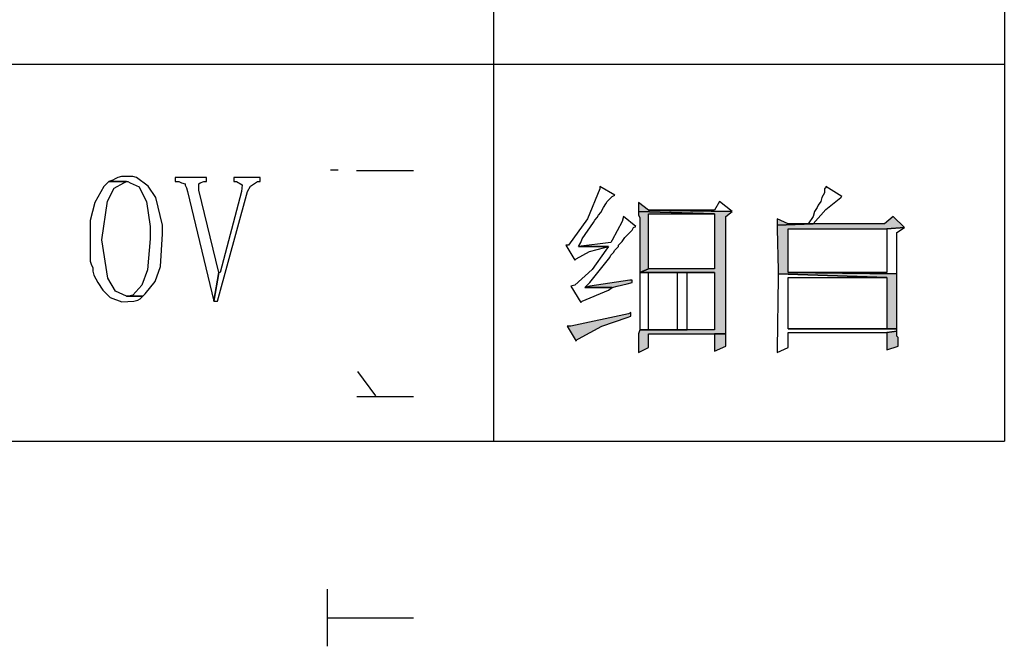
# Model space of a CAD drawing. Header units: millimetres. Extents: x 32176 to 34318, y 9875 to 11035.
# Tile 4 of 56: x 32397 to 32414, y 9967 to 9978. Entities that reach past the tile are written whole.
import ezdxf

# ---------------------------------------------------------------- set-up
doc = ezdxf.new("R2010")
doc.units = ezdxf.units.MM
doc.layers.add('Z_entity', color=7, linetype='Continuous')
doc.layers.add('Z_Mask_solid', color=7, linetype='Continuous')

msp = doc.modelspace()

# ---------------------------------------------------------------- hatches: boundary and pattern name
at = {"layer": 'Z_Mask_solid'}
for points in [[(32407.792, 9974.634), (32407.792, 9974.486), (32409.084, 9974.443), (32409.084, 9973.512), (32407.961, 9973.512), (32407.813, 9973.448), (32409.084, 9973.448), (32409.084, 9972.474), (32407.813, 9972.474), (32407.792, 9972.41), (32407.792, 9972.135), (32407.792, 9972.092), (32407.961, 9972.177), (32407.961, 9972.41), (32409.274, 9972.41), (32409.274, 9974.401), (32409.38, 9974.486), (32407.961, 9974.507)], [(32407.792, 9974.486), (32407.792, 9974.422), (32407.813, 9974.38), (32407.813, 9973.448), (32407.961, 9973.512), (32407.961, 9974.443), (32409.084, 9974.443)], [(32412.112, 9974.401), (32411.964, 9974.274), (32410.757, 9974.274), (32410.143, 9974.253), (32410.143, 9974.189), (32410.164, 9973.49), (32410.164, 9973.427), (32412.007, 9973.363), (32412.007, 9972.495), (32410.333, 9972.495), (32412.176, 9972.495), (32412.176, 9972.537), (32412.176, 9973.342), (32412.176, 9973.427), (32410.333, 9973.448), (32410.333, 9974.189), (32412.007, 9974.189), (32412.303, 9974.21)], [(32410.143, 9974.359), (32410.143, 9974.253), (32410.757, 9974.274), (32410.333, 9974.274)], [(32407.686, 9973.321), (32407.644, 9973.321), (32406.966, 9973.215), (32406.881, 9973.194), (32407.347, 9973.194), (32407.432, 9973.215), (32407.601, 9973.257), (32407.686, 9973.279)], [(32407.665, 9972.77), (32407.622, 9972.749), (32406.648, 9972.537), (32406.585, 9972.537), (32406.733, 9972.283), (32406.733, 9972.304), (32406.775, 9972.325), (32407.169, 9972.536), (32407.601, 9972.685), (32407.665, 9972.707)], [(32409.274, 9972.41), (32409.084, 9972.41), (32409.084, 9972.114), (32409.274, 9972.198), (32409.274, 9972.347)], [(32412.176, 9972.453), (32412.007, 9972.431), (32412.007, 9972.135), (32412.197, 9972.198), (32412.197, 9972.347), (32412.176, 9972.368), (32412.176, 9972.41)]]:
    msp.add_hatch(color=18, dxfattribs=at).paths.add_polyline_path(points)

# ---------------------------------------------------------------- linework, layer by layer
at = {"layer": 'Z_entity', "color": 7}
for p, q in [((32405.335, 9991.387), (32405.335, 9970.589)), ((32413.998, 9991.387), (32413.998, 9970.589)), ((32384.324, 9976.985), (32413.998, 9976.985)), ((32398.875, 9975.015), (32398.811, 9974.994)), ((32398.917, 9975.036), (32398.875, 9975.015)), ((32398.96, 9975.058), (32398.917, 9975.036)), ((32399.023, 9975.079), (32398.96, 9975.058)), ((32399.108, 9975.079), (32399.023, 9975.079)), ((32399.172, 9975.079), (32399.108, 9975.079)), ((32399.214, 9975.079), (32399.172, 9975.079)), ((32399.277, 9975.058), (32399.214, 9975.079)), ((32399.478, 9974.916), (32399.277, 9975.058)), ((32400.463, 9975.058), (32399.934, 9975.058)), ((32399.934, 9975.058), (32399.934, 9974.994)), ((32400.463, 9974.994), (32400.463, 9975.058)), ((32401.374, 9975.058), (32400.929, 9975.058)), ((32400.929, 9975.058), (32400.929, 9974.994)), ((32401.374, 9974.994), (32401.374, 9975.058)), ((32398.727, 9974.909), (32398.574, 9974.635)), ((32398.811, 9974.994), (32398.727, 9974.909)), ((32398.784, 9974.658), (32398.902, 9974.879)), ((32398.811, 9974.994), (32399.129, 9974.994)), ((32399.108, 9974.994), (32398.811, 9974.994)), ((32398.902, 9974.879), (32399.066, 9974.973)), ((32399.066, 9974.973), (32399.108, 9974.994)), ((32399.129, 9974.994), (32399.172, 9974.973)), ((32399.172, 9974.973), (32399.323, 9974.901)), ((32399.323, 9974.901), (32399.404, 9974.74)), ((32399.609, 9974.721), (32399.478, 9974.916)), ((32399.934, 9974.994), (32399.998, 9974.994)), ((32399.998, 9974.994), (32400.04, 9974.973)), ((32400.04, 9974.973), (32400.103, 9974.952)), ((32400.103, 9974.952), (32400.103, 9974.931)), ((32400.103, 9974.931), (32400.125, 9974.888)), ((32400.125, 9974.888), (32400.146, 9974.825)), ((32400.336, 9974.952), (32400.358, 9974.973)), ((32400.336, 9974.846), (32400.336, 9974.952)), ((32400.675, 9973.448), (32400.336, 9974.846)), ((32400.358, 9974.973), (32400.421, 9974.994)), ((32400.421, 9974.994), (32400.463, 9974.994)), ((32400.929, 9974.994), (32400.972, 9974.994)), ((32400.972, 9974.994), (32401.071, 9974.938)), ((32401.071, 9974.938), (32401.057, 9974.825)), ((32401.162, 9974.825), (32401.211, 9974.913)), ((32401.211, 9974.913), (32401.332, 9974.994)), ((32401.332, 9974.994), (32401.374, 9974.994)), ((32407.135, 9974.867), (32406.926, 9974.357)), ((32407.135, 9974.909), (32407.135, 9974.867)), ((32407.389, 9974.761), (32407.135, 9974.909)), ((32410.969, 9974.888), (32410.948, 9974.867)), ((32410.948, 9974.867), (32410.948, 9974.803)), ((32410.969, 9974.909), (32410.969, 9974.888)), ((32411.244, 9974.74), (32410.969, 9974.909)), ((32399.404, 9974.74), (32399.447, 9974.655)), ((32399.722, 9974.253), (32399.609, 9974.721)), ((32400.146, 9974.825), (32400.591, 9972.961)), ((32400.654, 9972.961), (32401.162, 9974.825)), ((32401.057, 9974.825), (32400.696, 9973.448)), ((32407.262, 9974.655), (32407.347, 9974.74)), ((32407.347, 9974.74), (32407.389, 9974.761)), ((32410.905, 9974.719), (32410.884, 9974.655)), ((32410.948, 9974.803), (32410.905, 9974.719)), ((32410.971, 9974.518), (32411.223, 9974.719)), ((32411.223, 9974.719), (32411.244, 9974.74)), ((32398.574, 9974.635), (32398.492, 9974.333)), ((32398.688, 9974.004), (32398.784, 9974.658)), ((32399.447, 9974.655), (32399.51, 9974.232)), ((32407.156, 9974.465), (32407.199, 9974.549)), ((32407.199, 9974.549), (32407.241, 9974.613)), ((32407.241, 9974.613), (32407.262, 9974.655)), ((32407.792, 9974.634), (32407.792, 9974.486)), ((32407.961, 9974.507), (32407.792, 9974.634)), ((32409.084, 9974.507), (32407.961, 9974.507)), ((32407.961, 9974.507), (32409.38, 9974.486)), ((32409.38, 9974.486), (32407.961, 9974.507)), ((32409.168, 9974.655), (32409.084, 9974.507)), ((32409.38, 9974.486), (32409.168, 9974.655)), ((32410.757, 9974.274), (32410.971, 9974.518)), ((32410.821, 9974.549), (32410.778, 9974.486)), ((32410.842, 9974.592), (32410.821, 9974.549)), ((32410.884, 9974.655), (32410.842, 9974.592)), ((32398.492, 9974.333), (32398.494, 9973.702)), ((32406.926, 9974.357), (32406.606, 9973.914)), ((32407.029, 9974.295), (32407.05, 9974.338)), ((32407.05, 9974.338), (32407.093, 9974.38)), ((32407.093, 9974.38), (32407.114, 9974.422)), ((32407.114, 9974.422), (32407.156, 9974.465)), ((32407.538, 9974.401), (32407.516, 9974.316)), ((32407.749, 9974.232), (32407.538, 9974.401)), ((32407.792, 9974.486), (32409.084, 9974.443)), ((32407.792, 9974.486), (32407.792, 9974.422)), ((32409.084, 9974.443), (32407.792, 9974.486)), ((32407.792, 9974.422), (32407.813, 9974.38)), ((32407.813, 9974.38), (32407.813, 9973.448)), ((32407.961, 9973.512), (32407.961, 9974.443)), ((32407.961, 9974.443), (32409.084, 9974.443)), ((32409.084, 9974.443), (32409.084, 9973.512)), ((32409.274, 9974.401), (32409.38, 9974.486)), ((32409.274, 9972.41), (32409.274, 9974.401)), ((32410.143, 9974.359), (32410.143, 9974.253)), ((32410.333, 9974.274), (32410.143, 9974.359)), ((32410.757, 9974.401), (32410.672, 9974.274)), ((32410.778, 9974.486), (32410.757, 9974.401)), ((32412.112, 9974.401), (32411.964, 9974.274)), ((32412.303, 9974.21), (32412.112, 9974.401)), ((32399.51, 9974.232), (32399.51, 9974.02)), ((32399.722, 9974.105), (32399.722, 9974.253)), ((32406.839, 9974.02), (32407.029, 9974.295)), ((32407.516, 9974.316), (32407.347, 9973.999)), ((32407.559, 9974.041), (32407.686, 9974.168)), ((32407.686, 9974.168), (32407.707, 9974.21)), ((32407.707, 9974.21), (32407.749, 9974.232)), ((32410.757, 9974.274), (32410.143, 9974.253)), ((32410.143, 9974.253), (32410.757, 9974.274)), ((32410.143, 9974.253), (32410.143, 9974.189)), ((32410.143, 9974.189), (32410.164, 9973.49)), ((32410.672, 9974.274), (32410.333, 9974.274)), ((32410.333, 9974.274), (32410.757, 9974.274)), ((32410.757, 9974.274), (32410.333, 9974.274)), ((32410.333, 9973.448), (32410.333, 9974.189)), ((32410.333, 9974.189), (32412.007, 9974.189)), ((32411.964, 9974.274), (32410.757, 9974.274)), ((32412.007, 9974.189), (32412.303, 9974.21)), ((32412.303, 9974.21), (32412.007, 9974.189)), ((32412.007, 9974.189), (32412.007, 9973.448)), ((32412.176, 9974.126), (32412.303, 9974.21)), ((32398.792, 9973.352), (32398.688, 9974.004)), ((32399.51, 9974.02), (32399.464, 9973.496)), ((32399.687, 9973.553), (32399.722, 9974.105)), ((32406.817, 9973.956), (32406.839, 9974.02)), ((32407.347, 9973.999), (32407.326, 9973.956)), ((32407.516, 9973.977), (32407.559, 9974.041)), ((32412.176, 9974.02), (32412.176, 9974.126)), ((32412.176, 9973.533), (32412.176, 9974.02)), ((32406.606, 9973.914), (32406.563, 9973.914)), ((32406.563, 9973.914), (32406.712, 9973.66)), ((32406.775, 9973.893), (32406.817, 9973.956)), ((32407.326, 9973.956), (32406.775, 9973.893)), ((32407.283, 9973.893), (32406.775, 9973.893)), ((32406.775, 9973.893), (32407.283, 9973.893)), ((32406.963, 9973.806), (32407.22, 9973.872)), ((32407.22, 9973.872), (32407.283, 9973.893)), ((32407.283, 9973.893), (32407.241, 9973.829)), ((32407.389, 9973.829), (32407.453, 9973.893)), ((32407.453, 9973.914), (32407.516, 9973.977)), ((32407.453, 9973.893), (32407.453, 9973.914)), ((32398.494, 9973.702), (32398.494, 9973.639)), ((32406.712, 9973.66), (32406.733, 9973.681)), ((32406.733, 9973.681), (32406.963, 9973.806)), ((32406.966, 9973.279), (32407.305, 9973.702)), ((32407.241, 9973.829), (32407.005, 9973.502)), ((32407.305, 9973.702), (32407.326, 9973.744)), ((32407.326, 9973.744), (32407.368, 9973.787)), ((32407.368, 9973.787), (32407.389, 9973.829)), ((32398.494, 9973.639), (32398.515, 9973.575)), ((32398.515, 9973.575), (32398.536, 9973.533)), ((32398.536, 9973.533), (32398.536, 9973.469)), ((32399.597, 9973.298), (32399.687, 9973.553)), ((32407.005, 9973.502), (32406.712, 9973.236)), ((32407.961, 9973.512), (32407.813, 9973.448)), ((32407.813, 9973.448), (32407.961, 9973.512)), ((32409.084, 9973.512), (32407.961, 9973.512)), ((32412.176, 9973.427), (32412.176, 9973.533)), ((32398.536, 9973.469), (32398.557, 9973.406)), ((32398.557, 9973.406), (32398.621, 9973.279)), ((32398.922, 9973.134), (32398.792, 9973.352)), ((32399.464, 9973.496), (32399.371, 9973.236)), ((32400.675, 9973.448), (32400.591, 9972.961)), ((32400.591, 9972.961), (32400.675, 9973.448)), ((32400.696, 9973.448), (32400.675, 9973.448)), ((32407.813, 9973.448), (32409.084, 9973.448)), ((32407.813, 9973.448), (32407.813, 9973.406)), ((32408.448, 9973.448), (32407.813, 9973.448)), ((32407.813, 9973.406), (32407.813, 9972.537)), ((32407.961, 9972.474), (32407.961, 9973.448)), ((32407.961, 9973.448), (32408.448, 9973.448)), ((32408.448, 9973.448), (32408.448, 9972.474)), ((32409.084, 9973.448), (32408.448, 9973.448)), ((32408.618, 9972.474), (32408.618, 9973.448)), ((32408.618, 9973.448), (32409.084, 9973.448)), ((32409.084, 9973.448), (32409.084, 9972.474)), ((32410.164, 9973.363), (32410.143, 9972.156)), ((32410.164, 9973.49), (32410.164, 9973.427)), ((32410.164, 9973.427), (32412.007, 9973.363)), ((32410.164, 9973.427), (32410.164, 9973.363)), ((32412.007, 9973.363), (32410.164, 9973.427)), ((32412.176, 9973.427), (32410.333, 9973.448)), ((32412.007, 9973.448), (32410.333, 9973.448)), ((32410.333, 9973.448), (32412.176, 9973.427)), ((32410.333, 9972.495), (32410.333, 9973.363)), ((32410.333, 9973.363), (32412.007, 9973.363)), ((32412.007, 9973.363), (32412.007, 9972.495)), ((32412.176, 9973.342), (32412.176, 9973.427)), ((32412.176, 9972.537), (32412.176, 9973.342)), ((32398.621, 9973.279), (32398.706, 9973.151)), ((32399.371, 9973.236), (32399.214, 9973.067)), ((32399.426, 9973.088), (32399.597, 9973.298)), ((32406.712, 9973.236), (32406.648, 9973.215)), ((32406.648, 9973.215), (32406.817, 9972.94)), ((32406.881, 9973.194), (32406.966, 9973.279)), ((32406.966, 9973.215), (32406.881, 9973.194)), ((32407.347, 9973.194), (32406.881, 9973.194)), ((32406.881, 9973.194), (32407.347, 9973.194)), ((32407.644, 9973.321), (32406.966, 9973.215)), ((32407.283, 9973.151), (32407.347, 9973.194)), ((32407.347, 9973.194), (32407.432, 9973.215)), ((32407.432, 9973.215), (32407.601, 9973.257)), ((32407.601, 9973.257), (32407.686, 9973.279)), ((32407.686, 9973.321), (32407.644, 9973.321)), ((32407.686, 9973.279), (32407.686, 9973.321)), ((32398.706, 9973.151), (32398.833, 9973.024)), ((32398.833, 9973.024), (32399.027, 9972.951)), ((32399.108, 9973.046), (32398.922, 9973.134)), ((32399.15, 9973.046), (32399.108, 9973.046)), ((32399.108, 9973.046), (32399.383, 9973.046)), ((32399.383, 9973.046), (32399.108, 9973.046)), ((32399.214, 9973.067), (32399.15, 9973.046)), ((32399.299, 9972.982), (32399.341, 9973.003)), ((32399.341, 9973.003), (32399.383, 9973.046)), ((32399.383, 9973.046), (32399.426, 9973.088)), ((32406.839, 9972.961), (32407.283, 9973.151)), ((32399.027, 9972.951), (32399.235, 9972.961)), ((32399.235, 9972.961), (32399.299, 9972.982)), ((32400.591, 9972.961), (32400.654, 9972.961)), ((32406.817, 9972.94), (32406.839, 9972.961)), ((32407.622, 9972.749), (32406.648, 9972.537)), ((32407.169, 9972.536), (32407.601, 9972.685)), ((32407.601, 9972.685), (32407.665, 9972.707)), ((32407.665, 9972.77), (32407.622, 9972.749)), ((32407.665, 9972.707), (32407.665, 9972.77)), ((32406.648, 9972.537), (32406.585, 9972.537)), ((32406.585, 9972.537), (32406.733, 9972.283)), ((32406.775, 9972.325), (32407.169, 9972.536)), ((32407.813, 9972.537), (32407.813, 9972.474)), ((32412.007, 9972.495), (32410.333, 9972.495)), ((32410.333, 9972.495), (32412.176, 9972.495)), ((32412.176, 9972.495), (32410.333, 9972.495)), ((32412.176, 9972.495), (32412.176, 9972.537)), ((32412.176, 9972.453), (32412.176, 9972.495)), ((32407.813, 9972.474), (32407.792, 9972.41)), ((32407.792, 9972.41), (32407.792, 9972.135)), ((32409.084, 9972.474), (32407.813, 9972.474)), ((32407.813, 9972.474), (32408.618, 9972.474)), ((32408.618, 9972.474), (32407.961, 9972.474)), ((32408.448, 9972.474), (32407.961, 9972.474)), ((32407.961, 9972.474), (32408.618, 9972.474)), ((32407.961, 9972.177), (32407.961, 9972.41)), ((32407.961, 9972.41), (32409.274, 9972.41)), ((32409.274, 9972.41), (32409.084, 9972.41)), ((32409.084, 9972.41), (32409.084, 9972.114)), ((32409.274, 9972.347), (32409.274, 9972.41)), ((32409.274, 9972.198), (32409.274, 9972.347)), ((32410.333, 9972.177), (32410.333, 9972.431)), ((32410.333, 9972.431), (32412.007, 9972.431)), ((32412.007, 9972.431), (32412.176, 9972.453)), ((32412.176, 9972.453), (32412.007, 9972.431)), ((32412.007, 9972.431), (32412.007, 9972.135)), ((32412.176, 9972.41), (32412.176, 9972.453)), ((32412.176, 9972.368), (32412.176, 9972.41)), ((32412.197, 9972.347), (32412.176, 9972.368)), ((32412.197, 9972.198), (32412.197, 9972.347)), ((32406.733, 9972.304), (32406.775, 9972.325)), ((32406.733, 9972.283), (32406.733, 9972.304)), ((32407.792, 9972.092), (32407.961, 9972.177)), ((32409.084, 9972.114), (32409.274, 9972.198)), ((32410.143, 9972.092), (32410.333, 9972.177)), ((32412.007, 9972.135), (32412.197, 9972.198)), ((32407.792, 9972.135), (32407.792, 9972.092)), ((32410.143, 9972.156), (32410.143, 9972.092)), ((32384.324, 9970.589), (32413.998, 9970.589))]:
    msp.add_line(p, q, dxfattribs=at)
at = {"layer": 'Z_entity', "color": 250, "true_color": 0x0f0f0f}
for p, q in [((32402.7, 9975.185), (32402.57, 9975.185)), ((32403.008, 9975.179), (32403.978, 9975.179)), ((32403.338, 9971.357), (32403.03, 9971.768)), ((32403.013, 9971.346), (32403.978, 9971.346)), ((32402.516, 9967.108), (32402.516, 9968.075)), ((32402.516, 9967.589), (32403.978, 9967.589))]:
    msp.add_line(p, q, dxfattribs=at)

doc.saveas('drawing.dxf')
